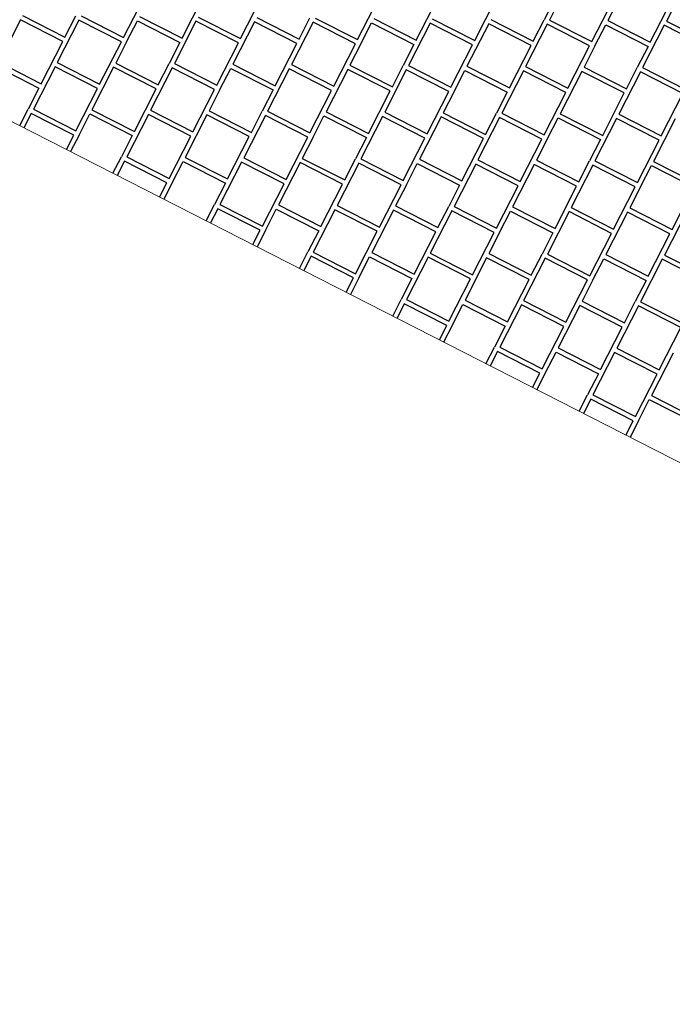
# Model space of a CAD drawing. Header units: millimetres. Extents: x 91549 to 157794, y 81579 to 142563.
# Tile 49 of 112: x 119143 to 120528, y 122322 to 124412. Entities that reach past the tile are written whole.
import ezdxf

# ---------------------------------------------------------------- set-up
doc = ezdxf.new("R2010")
doc.units = ezdxf.units.MM
doc.header["$LTSCALE"] = 0.5
doc.header["$MEASUREMENT"] = 0
doc.linetypes.add('PLINE', pattern=[0])
doc.layers.add('255- Gulvoverflate(Nye konstruksjoner)', color=7, linetype='Continuous', lineweight=0)
doc.layers.add('256- Faste himlinger og overflatebehandling(Nye konstruksjoner)', color=7, linetype='Continuous', lineweight=0)
doc.layers.add('761- Veger (kjøreveger_ sykkel- og gangveier mv) (Skravur)(Nye konstruksjoner)', color=7, linetype='Continuous')
doc.layers.add('761- Veger (kjøreveger_ sykkel- og gangveier mv)(Nye konstruksjoner)', color=7, linetype='Continuous')

# ---------------------------------------------------------------- blocks, each defined once
blk = doc.blocks.new('*X123', base_point=(-1071196.2, -15782375.2))
at = {"layer": '761- Veger (kjøreveger_ sykkel- og gangveier mv) (Skravur)(Nye konstruksjoner)', "linetype": 'PLINE'}
for p, q in [((120312.6, 124501.5), (120266.7, 124411.5)), ((120436.8, 124500.4), (120390.9, 124410.5)), ((120561, 124499.4), (120515.1, 124409.4)), ((119363, 124374.1), (119408.9, 124464.1)), ((119487.2, 124373.1), (119533.1, 124463)), ((119611.4, 124372), (119657.3, 124461.9)), ((119859.8, 124369.9), (119905.7, 124459.8)), ((119984, 124368.8), (120029.9, 124458.7)), ((120108.2, 124367.7), (120154.1, 124457.7)), ((120278.4, 124456.6), (120255.4, 124411.6)), ((120356.6, 124365.6), (120402.6, 124455.5)), ((120480.8, 124364.5), (120526.8, 124454.5)), ((119144.2, 124412.1), (119098.3, 124322.2)), ((119234.2, 124366.2), (119144.2, 124412.1)), ((119148.8, 124421.1), (119238.7, 124375.2)), ((119268.4, 124411.1), (119222.5, 124321.1)), ((119238.7, 124375.2), (119261.7, 124420.2)), ((119358.4, 124365.1), (119268.4, 124411.1)), ((119273, 124420.1), (119363, 124374.1)), ((119369.7, 124365), (119392.6, 124410)), ((119392.6, 124410), (119482.6, 124364.1)), ((119397.2, 124419), (119487.2, 124373.1)), ((119516.8, 124408.9), (119470.9, 124319)), ((119606.8, 124363), (119516.8, 124408.9)), ((119521.4, 124417.9), (119611.4, 124372)), ((119641, 124407.9), (119595.1, 124317.9)), ((119731, 124361.9), (119641, 124407.9)), ((119645.6, 124416.9), (119735.6, 124370.9)), ((119765.2, 124406.8), (119719.3, 124316.9)), ((119735.6, 124370.9), (119758.6, 124415.9)), ((119855.2, 124360.9), (119765.2, 124406.8)), ((119769.8, 124415.8), (119859.8, 124369.9)), ((119866.5, 124360.8), (119889.5, 124405.7)), ((119889.5, 124405.7), (119979.4, 124359.8)), ((119894.1, 124414.7), (119984, 124368.8)), ((120013.7, 124404.7), (119967.7, 124314.7)), ((120103.6, 124358.7), (120013.7, 124404.7)), ((120018.3, 124413.7), (120108.2, 124367.7)), ((120137.9, 124403.6), (120091.9, 124313.7)), ((120227.8, 124357.7), (120137.9, 124403.6)), ((120142.5, 124412.6), (120232.4, 124366.7)), ((120232.4, 124366.7), (120255.4, 124411.6)), ((120266.7, 124411.5), (120356.6, 124365.6)), ((120390.9, 124410.5), (120480.8, 124364.5)), ((120515.1, 124409.4), (120605, 124363.5)), ((120262.1, 124402.5), (120216.1, 124312.6)), ((120352, 124356.6), (120262.1, 124402.5)), ((120363.3, 124356.5), (120386.3, 124401.5)), ((120386.3, 124401.5), (120476.2, 124355.5)), ((120510.5, 124400.4), (120464.6, 124310.5)), ((120600.4, 124354.5), (120510.5, 124400.4)), ((119188.2, 124276.2), (119234.2, 124366.2)), ((119312.4, 124275.2), (119358.4, 124365.1)), ((119369.7, 124365), (119346.7, 124320.1)), ((119482.6, 124364.1), (119459.6, 124319.1)), ((119560.8, 124273), (119606.8, 124363)), ((119685, 124272), (119731, 124361.9)), ((119809.3, 124270.9), (119855.2, 124360.9)), ((119866.5, 124360.8), (119843.5, 124315.8)), ((119979.4, 124359.8), (119956.4, 124314.8)), ((120057.7, 124268.8), (120103.6, 124358.7)), ((120181.9, 124267.7), (120227.8, 124357.7)), ((120306.1, 124266.7), (120352, 124356.6)), ((120363.3, 124356.5), (120340.4, 124311.5)), ((120476.2, 124355.5), (120453.3, 124310.6)), ((119098.3, 124322.2), (119188.2, 124276.2)), ((119222.5, 124321.1), (119312.4, 124275.2)), ((119346.7, 124320.1), (119436.6, 124274.1)), ((119093.7, 124313.2), (119183.6, 124267.2)), ((119217.9, 124312.1), (119171.9, 124222.2)), ((119307.8, 124266.2), (119217.9, 124312.1)), ((119342.1, 124311.1), (119296.1, 124221.1)), ((119432, 124265.1), (119342.1, 124311.1)), ((119466.3, 124310), (119420.4, 124220)), ((119436.6, 124274.1), (119459.6, 124319.1)), ((119556.2, 124264.1), (119466.3, 124310)), ((119470.9, 124319), (119560.8, 124273)), ((119567.5, 124264), (119590.5, 124308.9)), ((119590.5, 124308.9), (119680.5, 124263)), ((119595.1, 124317.9), (119685, 124272)), ((119714.7, 124307.9), (119668.8, 124217.9)), ((119804.7, 124261.9), (119714.7, 124307.9)), ((119719.3, 124316.9), (119809.3, 124270.9)), ((119838.9, 124306.8), (119793, 124216.9)), ((119928.9, 124260.9), (119838.9, 124306.8)), ((119843.5, 124315.8), (119933.5, 124269.9)), ((119963.1, 124305.7), (119917.2, 124215.8)), ((119933.5, 124269.9), (119956.4, 124314.8)), ((120053.1, 124259.8), (119963.1, 124305.7)), ((119967.7, 124314.7), (120057.7, 124268.8)), ((120064.4, 124259.7), (120087.3, 124304.7)), ((120087.3, 124304.7), (120177.3, 124258.7)), ((120091.9, 124313.7), (120181.9, 124267.7)), ((120211.5, 124303.6), (120165.6, 124213.7)), ((120301.5, 124257.7), (120211.5, 124303.6)), ((120216.1, 124312.6), (120306.1, 124266.7)), ((120335.8, 124302.5), (120289.8, 124212.6)), ((120425.7, 124256.6), (120335.8, 124302.5)), ((120340.4, 124311.5), (120430.3, 124265.6)), ((120460, 124301.5), (120414, 124211.5)), ((120430.3, 124265.6), (120453.3, 124310.6)), ((120549.9, 124255.5), (120460, 124301.5)), ((120464.6, 124310.5), (120554.5, 124264.5)), ((119183.6, 124267.2), (119160.6, 124222.3)), ((119261.9, 124176.2), (119307.8, 124266.2)), ((119386.1, 124175.2), (119432, 124265.1)), ((119510.3, 124174.1), (119556.2, 124264.1)), ((119567.5, 124264), (119544.6, 124219)), ((119680.5, 124263), (119657.5, 124218)), ((119758.7, 124172), (119804.7, 124261.9)), ((119882.9, 124170.9), (119928.9, 124260.9)), ((120007.1, 124169.8), (120053.1, 124259.8)), ((120064.4, 124259.7), (120041.4, 124214.7)), ((120177.3, 124258.7), (120154.3, 124213.8)), ((120255.6, 124167.7), (120301.5, 124257.7)), ((120379.8, 124166.7), (120425.7, 124256.6)), ((120504, 124165.6), (120549.9, 124255.5)), ((119142.8, 124187.4), (119160.6, 124222.3)), ((119171.9, 124222.2), (119261.9, 124176.2)), ((119296.1, 124221.1), (119386.1, 124175.2)), ((119420.4, 124220), (119510.3, 124174.1)), ((119544.6, 124219), (119634.5, 124173)), ((119634.5, 124173), (119657.5, 124218)), ((119668.8, 124217.9), (119758.7, 124172)), ((119793, 124216.9), (119882.9, 124170.9)), ((119917.2, 124215.8), (120007.1, 124169.8)), ((119167.3, 124213.2), (119151.8, 124182.8)), ((119257.3, 124167.2), (119167.3, 124213.2)), ((119268.6, 124167.1), (119291.6, 124212.1)), ((119291.6, 124212.1), (119381.5, 124166.2)), ((119415.8, 124211.1), (119369.8, 124121.1)), ((119505.7, 124165.1), (119415.8, 124211.1)), ((119540, 124210), (119494, 124120)), ((119629.9, 124164), (119540, 124210)), ((119664.2, 124208.9), (119618.2, 124119)), ((119754.1, 124163), (119664.2, 124208.9)), ((119765.4, 124162.9), (119788.4, 124207.9)), ((119788.4, 124207.9), (119878.3, 124161.9)), ((119912.6, 124206.8), (119866.7, 124116.8)), ((120002.5, 124160.9), (119912.6, 124206.8)), ((120036.8, 124205.7), (119990.9, 124115.8)), ((120126.8, 124159.8), (120036.8, 124205.7)), ((120041.4, 124214.7), (120131.3, 124168.8)), ((120161, 124204.7), (120115.1, 124114.7)), ((120131.3, 124168.8), (120154.3, 124213.8)), ((120251, 124158.7), (120161, 124204.7)), ((120165.6, 124213.7), (120255.6, 124167.7)), ((120262.3, 124158.6), (120285.2, 124203.6)), ((120285.2, 124203.6), (120375.2, 124157.7)), ((120289.8, 124212.6), (120379.8, 124166.7)), ((120409.4, 124202.5), (120363.5, 124112.6)), ((120499.4, 124156.6), (120409.4, 124202.5)), ((120414, 124211.5), (120504, 124165.6)), ((120533.6, 124201.5), (120487.7, 124111.5)), ((119241.8, 124136.9), (119257.3, 124167.2)), ((119268.6, 124167.1), (119250.8, 124132.3)), ((119381.5, 124166.2), (119358.5, 124121.2)), ((119459.8, 124075.2), (119505.7, 124165.1)), ((119584, 124074.1), (119629.9, 124164)), ((119708.2, 124073), (119754.1, 124163)), ((119765.4, 124162.9), (119742.4, 124117.9)), ((119878.3, 124161.9), (119855.4, 124116.9)), ((119956.6, 124070.9), (120002.5, 124160.9)), ((120080.8, 124069.8), (120126.8, 124159.8)), ((120205, 124068.8), (120251, 124158.7)), ((120262.3, 124158.6), (120239.3, 124113.7)), ((120375.2, 124157.7), (120352.2, 124112.7)), ((120453.4, 124066.6), (120499.4, 124156.6)), ((119340.7, 124086.3), (119358.5, 124121.2)), ((119365.2, 124112.1), (119349.7, 124081.7)), ((119455.2, 124066.2), (119365.2, 124112.1)), ((119369.8, 124121.1), (119459.8, 124075.2)), ((119466.5, 124066.1), (119489.4, 124111)), ((119489.4, 124111), (119579.4, 124065.1)), ((119494, 124120), (119584, 124074.1)), ((119618.2, 124119), (119708.2, 124073)), ((119742.4, 124117.9), (119832.4, 124072)), ((119832.4, 124072), (119855.4, 124116.9)), ((119866.7, 124116.8), (119956.6, 124070.9)), ((119990.9, 124115.8), (120080.8, 124069.8)), ((120115.1, 124114.7), (120205, 124068.8)), ((120239.3, 124113.7), (120329.2, 124067.7)), ((120329.2, 124067.7), (120352.2, 124112.7)), ((120363.5, 124112.6), (120453.4, 124066.6)), ((120487.7, 124111.5), (120577.6, 124065.6)), ((119613.6, 124110), (119567.7, 124020)), ((119703.6, 124064), (119613.6, 124110)), ((119737.9, 124108.9), (119691.9, 124019)), ((119827.8, 124063), (119737.9, 124108.9)), ((119862.1, 124107.9), (119816.1, 124017.9)), ((119952, 124061.9), (119862.1, 124107.9)), ((119963.3, 124061.8), (119986.3, 124106.8)), ((119986.3, 124106.8), (120076.2, 124060.8)), ((120110.5, 124105.7), (120064.5, 124015.8)), ((120200.4, 124059.8), (120110.5, 124105.7)), ((120234.7, 124104.7), (120188.7, 124014.7)), ((120324.6, 124058.7), (120234.7, 124104.7)), ((120358.9, 124103.6), (120313, 124013.6)), ((120448.8, 124057.6), (120358.9, 124103.6)), ((120460.1, 124057.6), (120483.1, 124102.5)), ((120483.1, 124102.5), (120573.1, 124056.6)), ((119439.7, 124035.8), (119455.2, 124066.2)), ((119466.5, 124066.1), (119448.6, 124031.2)), ((119579.4, 124065.1), (119556.4, 124020.1)), ((119657.6, 123974.1), (119703.6, 124064)), ((119781.9, 123973), (119827.8, 124063)), ((119906.1, 123972), (119952, 124061.9)), ((119963.3, 124061.8), (119940.3, 124016.8)), ((120076.2, 124060.8), (120053.2, 124015.9)), ((120154.5, 123969.8), (120200.4, 124059.8)), ((120278.7, 123968.8), (120324.6, 124058.7)), ((120402.9, 123967.7), (120448.8, 124057.6)), ((120460.1, 124057.6), (120437.2, 124012.6)), ((119538.6, 123985.3), (119556.4, 124020.1)), ((119563.1, 124011), (119547.6, 123980.7)), ((119653.1, 123965.1), (119563.1, 124011)), ((119567.7, 124020), (119657.6, 123974.1)), ((119664.3, 123965), (119687.3, 124010)), ((119687.3, 124010), (119777.3, 123964)), ((119691.9, 124019), (119781.9, 123973)), ((119811.5, 124008.9), (119765.6, 123919)), ((119901.5, 123963), (119811.5, 124008.9)), ((119816.1, 124017.9), (119906.1, 123972)), ((119935.7, 124007.8), (119889.8, 123917.9)), ((120025.7, 123961.9), (119935.7, 124007.8)), ((119940.3, 124016.8), (120030.3, 123970.9)), ((120059.9, 124006.8), (120014, 123916.8)), ((120030.3, 123970.9), (120053.2, 124015.9)), ((120149.9, 123960.8), (120059.9, 124006.8)), ((120064.5, 124015.8), (120154.5, 123969.8)), ((120188.7, 124014.7), (120278.7, 123968.8)), ((120313, 124013.6), (120402.9, 123967.7)), ((120437.2, 124012.6), (120527.1, 123966.6)), ((120527.1, 123966.6), (120550.1, 124011.6)), ((120161.2, 123960.7), (120184.2, 124005.7)), ((120184.2, 124005.7), (120274.1, 123959.8)), ((120308.4, 124004.7), (120262.4, 123914.7)), ((120398.3, 123958.7), (120308.4, 124004.7)), ((120432.6, 124003.6), (120386.6, 123913.6)), ((120522.5, 123957.6), (120432.6, 124003.6)), ((120556.8, 124002.5), (120510.8, 123912.6)), ((119637.5, 123934.7), (119653.1, 123965.1)), ((119664.3, 123965), (119646.5, 123930.1)), ((119777.3, 123964), (119754.3, 123919.1)), ((119855.5, 123873), (119901.5, 123963)), ((119979.7, 123872), (120025.7, 123961.9)), ((120103.9, 123870.9), (120149.9, 123960.8)), ((120161.2, 123960.7), (120138.2, 123915.8)), ((120274.1, 123959.8), (120251.1, 123914.8)), ((120352.4, 123868.8), (120398.3, 123958.7)), ((120476.6, 123867.7), (120522.5, 123957.6)), ((119736.5, 123884.2), (119754.3, 123919.1)), ((119761, 123910), (119745.5, 123879.6)), ((119850.9, 123864), (119761, 123910)), ((119765.6, 123919), (119855.5, 123873)), ((119862.2, 123863.9), (119885.2, 123908.9)), ((119885.2, 123908.9), (119975.1, 123863)), ((119889.8, 123917.9), (119979.7, 123872)), ((120009.4, 123907.8), (119963.5, 123817.9)), ((120099.4, 123861.9), (120009.4, 123907.8)), ((120014, 123916.8), (120103.9, 123870.9)), ((120133.6, 123906.8), (120087.7, 123816.8)), ((120223.6, 123860.8), (120133.6, 123906.8)), ((120138.2, 123915.8), (120228.2, 123869.8)), ((120257.8, 123905.7), (120211.9, 123815.8)), ((120228.2, 123869.8), (120251.1, 123914.8)), ((120347.8, 123859.8), (120257.8, 123905.7)), ((120262.4, 123914.7), (120352.4, 123868.8)), ((120359.1, 123859.7), (120382, 123904.6)), ((120382, 123904.6), (120472, 123858.7)), ((120386.6, 123913.6), (120476.6, 123867.7)), ((120506.2, 123903.6), (120460.3, 123813.6)), ((120596.2, 123857.6), (120506.2, 123903.6)), ((120510.8, 123912.6), (120600.8, 123866.6)), ((119835.4, 123833.6), (119850.9, 123864)), ((119862.2, 123863.9), (119844.4, 123829)), ((119975.1, 123863), (119952.2, 123818)), ((120053.4, 123772), (120099.4, 123861.9)), ((120177.6, 123770.9), (120223.6, 123860.8)), ((120301.8, 123769.8), (120347.8, 123859.8)), ((120359.1, 123859.7), (120336.1, 123814.7)), ((120472, 123858.7), (120449, 123813.7)), ((119934.4, 123783.1), (119952.2, 123818)), ((119958.9, 123808.9), (119943.4, 123778.5)), ((120048.8, 123763), (119958.9, 123808.9)), ((119963.5, 123817.9), (120053.4, 123772)), ((120060.1, 123762.9), (120083.1, 123807.8)), ((120083.1, 123807.8), (120173, 123761.9)), ((120087.7, 123816.8), (120177.6, 123770.9)), ((120207.3, 123806.8), (120161.3, 123716.8)), ((120297.2, 123760.8), (120207.3, 123806.8)), ((120211.9, 123815.8), (120301.8, 123769.8)), ((120331.5, 123805.7), (120285.6, 123715.8)), ((120421.4, 123759.8), (120331.5, 123805.7)), ((120336.1, 123814.7), (120426, 123768.8)), ((120455.7, 123804.6), (120409.8, 123714.7)), ((120426, 123768.8), (120449, 123813.7)), ((120545.7, 123758.7), (120455.7, 123804.6)), ((120460.3, 123813.6), (120550.2, 123767.7)), ((120033.3, 123732.6), (120048.8, 123763)), ((120060.1, 123762.9), (120042.3, 123728)), ((120173, 123761.9), (120150.1, 123716.9)), ((120251.3, 123670.9), (120297.2, 123760.8)), ((120375.5, 123669.8), (120421.4, 123759.8)), ((120499.7, 123668.7), (120545.7, 123758.7)), ((120132.2, 123682), (120150.1, 123716.9)), ((120161.3, 123716.8), (120251.3, 123670.9)), ((120285.6, 123715.8), (120375.5, 123669.8)), ((120409.8, 123714.7), (120499.7, 123668.7)), ((120156.8, 123707.8), (120141.2, 123677.4)), ((120246.7, 123661.9), (120156.8, 123707.8)), ((120258, 123661.8), (120281, 123706.8)), ((120281, 123706.8), (120370.9, 123660.8)), ((120405.2, 123705.7), (120359.2, 123615.8)), ((120495.1, 123659.8), (120405.2, 123705.7)), ((120529.4, 123704.6), (120483.4, 123614.7)), ((120231.2, 123631.5), (120246.7, 123661.9)), ((120258, 123661.8), (120240.2, 123626.9)), ((120370.9, 123660.8), (120347.9, 123615.8)), ((120449.2, 123569.8), (120495.1, 123659.8)), ((120330.1, 123581), (120347.9, 123615.8)), ((120359.2, 123615.8), (120449.2, 123569.8)), ((120483.4, 123614.7), (120573.4, 123568.7)), ((120354.6, 123606.8), (120339.1, 123576.4)), ((120444.6, 123560.8), (120354.6, 123606.8)), ((120455.9, 123560.7), (120478.8, 123605.7)), ((120478.8, 123605.7), (120568.8, 123559.7)), ((120429.1, 123530.4), (120444.6, 123560.8)), ((120455.9, 123560.7), (120438.1, 123525.8))]:
    blk.add_line(p, q, dxfattribs=at)

msp = doc.modelspace()

# ---------------------------------------------------------------- hatches: boundary and pattern name
at = {"layer": '255- Gulvoverflate(Nye konstruksjoner)', "linetype": 'Continuous'}
h = msp.add_hatch(dxfattribs=at)
h.set_pattern_fill('Linjer_120_mm_0001', color=256, style=0, pattern_type=2)
h.set_pattern_definition([(152.9436, (124378.94, 120195.1), (62.804, 122.9605), [])])
h.paths.add_polyline_path([(115405.3, 116893.9, 0.414213), (116014.4, 115012.9), (119758.1, 113100.7, 0.414213), (121639.2, 113709.9), (124187.4, 118698.8), (126049.3, 122344.2), (124446.3, 123162.9), (123220.3, 120762.7, -0.414214), (121339.2, 120153.5), (119198.6, 121246.9, 0.414214), (117317.5, 120637.8)])

# ---------------------------------------------------------------- linework, layer by layer
at = {"layer": '256- Faste himlinger og overflatebehandling(Nye konstruksjoner)', "linetype": 'PLINE', "flags": 128}
msp.add_lwpolyline([(122521.8, 122461.5), (115753.6, 125918.5)], dxfattribs=at)

# ---------------------------------------------------------------- block references
at = {"layer": '761- Veger (kjøreveger_ sykkel- og gangveier mv)(Nye konstruksjoner)', "linetype": 'PLINE'}
msp.add_blockref('*X123', (-1071196.2, -15782375.2), dxfattribs=at)

doc.saveas('drawing.dxf')
